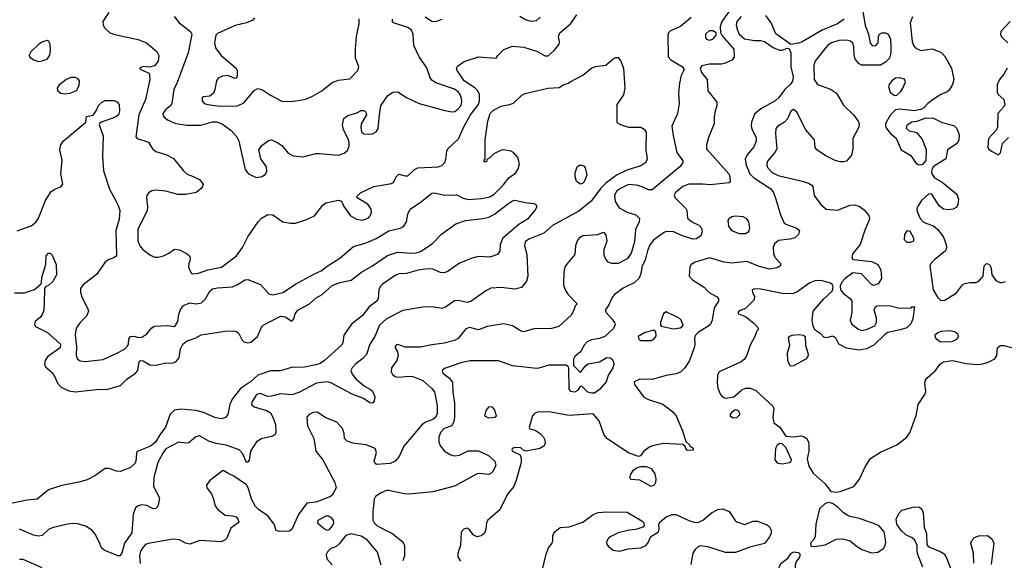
# Model space of a CAD drawing. Extents: x 1173079 to 1307053, y 522583 to 678478.
# Tile 114 of 256: x 1234806 to 1242617, y 532319 to 536609. Entities that reach past the tile are written whole.
import ezdxf

# ---------------------------------------------------------------- set-up
doc = ezdxf.new("R2010")
doc.units = 0

msp = doc.modelspace()

# ---------------------------------------------------------------- linework, layer by layer
at = {"layer": '0CON20XD'}
for points in [[(1241480.7, 536755), (1241513.8, 536563.8), (1241538.8, 536495), (1241552.1, 536422.1), (1241572.7, 536402.7), (1241597.5, 536405), (1241616.2, 536425), (1241618.8, 536475), (1241626.2, 536495), (1241645, 536505.6), (1241675, 536504.2), (1241696.2, 536495), (1241713.8, 536455), (1241717.5, 536395), (1241717.1, 536345), (1241705.7, 536305), (1241675, 536271.4), (1241635, 536249.4), (1241485, 536248.6), (1241465, 536259.4), (1241434.2, 536295.8), (1241425.5, 536325), (1241422.7, 536395), (1241415, 536422), (1241398.3, 536438.3), (1241365, 536447.3), (1241305, 536443.9), (1241245.3, 536424.7), (1241215, 536404.3), (1241184, 536365), (1241113, 536277), (1241107, 536243), (1241110, 536135), (1241135, 536094), (1241238.6, 536058.6), (1241285, 536025.7), (1241341.1, 535931.1), (1241421.5, 535855), (1241457.5, 535805), (1241465.5, 535785), (1241463.5, 535755), (1241414.5, 535665), (1241415.4, 535584.6), (1241405, 535533.3), (1241365, 535486.2), (1241345, 535480), (1241315, 535480.8), (1241275, 535491.9), (1241195, 535530.6), (1241131.2, 535575), (1241116.7, 535595), (1241111.2, 535655), (1241044, 535735), (1240971.2, 535875), (1240945.9, 535895.9), (1240925, 535883.3), (1240896.6, 535823.4), (1240873.3, 535795), (1240820, 535765), (1240806, 535745), (1240803.4, 535706.6), (1240812.3, 535585), (1240796.9, 535555), (1240736.7, 535485), (1240733.5, 535455), (1240740, 535435), (1240775, 535396.7), (1240822.7, 535372.7), (1241015, 535326.5), (1241065, 535310.6), (1241091.2, 535295), (1241098, 535285), (1241108, 535215), (1241162.3, 535142.3), (1241205, 535105.6), (1241295, 535096.5), (1241395, 535137.5), (1241425, 535139.2), (1241465, 535128), (1241505, 535100), (1241542.5, 535055), (1241548.1, 535025), (1241510.9, 534939.1), (1241474, 534825), (1241416.4, 534753.6), (1241410, 534735), (1241407.5, 534725), (1241417, 534707), (1241447.5, 534702.5)], [(1235514.4, 536665), (1235466, 536595), (1235467.3, 536567.3), (1235478, 536545), (1235522, 536505), (1235560.9, 536490.9), (1235645.9, 536474.1), (1235745, 536452.4), (1235811.2, 536425), (1235895, 536356), (1235909.5, 536325), (1235905, 536278.8), (1235875, 536242), (1235835, 536231.2), (1235782.3, 536237.7), (1235757.5, 536225), (1235767.5, 536215), (1235833.3, 536185), (1235838.5, 536135), (1235805.2, 535974.8), (1235750.3, 535855), (1235728.3, 535678.3), (1235737.5, 535667.5), (1235826.8, 535636.8), (1235860, 535585), (1235885, 535562), (1235965, 535538.6), (1236026.6, 535506.6), (1236105, 535409.4), (1236135, 535384.4), (1236176.2, 535366.2), (1236231.9, 535341.9), (1236261.1, 535305), (1236257.5, 535285), (1236245, 535268.6), (1236205, 535238.1), (1236125, 535221.5), (1236062, 535222), (1235965, 535247.5), (1235885, 535255.6), (1235855, 535250.6), (1235829.2, 535235), (1235815.7, 535215), (1235813.2, 535196.8), (1235820.5, 535125), (1235817.5, 535095), (1235744.6, 534945), (1235743.2, 534855), (1235759.1, 534815), (1235783.1, 534785), (1235845, 534740), (1235875, 534725.6), (1235905.5, 534724.5), (1235947.5, 534735), (1235990, 534755), (1236035, 534789.2), (1236073, 534783), (1236135, 534751.2), (1236153.3, 534735), (1236159.3, 534719.3), (1236156.7, 534695), (1236146.7, 534675), (1236146.4, 534646.4), (1236163.9, 534603.9), (1236175, 534592.5), (1236225, 534596.2), (1236297.5, 534625), (1236406.2, 534645), (1236525, 534735.7), (1236575, 534802), (1236615.7, 534885), (1236697.5, 535005), (1236724, 535035), (1236775, 535063.1), (1236815, 535060.6), (1236895, 535005.8), (1236954.4, 534994.4), (1236995, 534994.4), (1237075, 535019.5), (1237145, 535052.9), (1237211.8, 535138.2), (1237233.9, 535156.1), (1237335, 535177.5), (1237358.3, 535168.3), (1237376.4, 535126.4), (1237431.3, 535051.3), (1237477.5, 535025), (1237525, 535018.1), (1237570, 535035), (1237588.8, 535055), (1237596, 535085), (1237594, 535105), (1237568.8, 535145), (1237482.5, 535195), (1237480, 535205), (1237510, 535235), (1237615, 535284.2), (1237755, 535308), (1237770.5, 535319.5), (1237796.7, 535365), (1237815, 535382.5), (1237865, 535368.8), (1237885, 535371.2), (1237939.4, 535420.6), (1237965, 535434.3), (1238125, 535442.2), (1238155, 535451.9), (1238179.4, 535475), (1238188, 535502), (1238194.4, 535565), (1238203.3, 535585), (1238287, 535663), (1238332.5, 535765), (1238383.8, 535855), (1238446.1, 535935), (1238454.6, 535964.6), (1238454.5, 536015), (1238441.5, 536045), (1238418.2, 536068.2), (1238331.1, 536125), (1238275.9, 536205.9), (1238272.1, 536225), (1238279.6, 536240.4), (1238331.5, 536278.5), (1238445, 536313.3), (1238587, 536303), (1238600, 536325), (1238646.4, 536373.6), (1238715, 536398), (1238805, 536390), (1238905, 536358.6), (1238975, 536321.9), (1238998, 536322), (1239045.6, 536365), (1239085.7, 536415), (1239088.6, 536435), (1239081.9, 536475), (1239091.9, 536505), (1239177.1, 536575), (1239225, 536646.7)], [(1240463.8, 536716.2), (1240376.8, 536595), (1240364.4, 536555), (1240366.8, 536506.8), (1240379.8, 536479.8), (1240472.9, 536375), (1240475, 536312.5), (1240455, 536288.8), (1240398.8, 536261.2), (1240375, 536256.2), (1240275, 536257.1), (1240218.3, 536241.7), (1240204.4, 536225), (1240215, 536188.8), (1240258.8, 536135), (1240266.7, 536045), (1240336.2, 535955), (1240336.2, 535925), (1240323.3, 535885), (1240316.7, 535835), (1240316.2, 535785), (1240270.8, 535675), (1240254.4, 535615), (1240255.6, 535585), (1240410.2, 535410.2)], [(1241348, 536612), (1241294.2, 536575), (1241172.9, 536527.1), (1241015, 536433.5), (1240985, 536421.9), (1240925, 536412.5), (1240805, 536496.7), (1240768.6, 536585), (1240725, 536642.9)], [(1236030.8, 536635), (1236070.6, 536585), (1236160, 536515), (1236172.5, 536495), (1236143.1, 536346.9), (1236055, 536111.2), (1236028.6, 536055), (1236012.5, 535945), (1236002, 535925), (1235962, 535895), (1235941.4, 535865), (1235944.4, 535845), (1235955, 535832), (1235985, 535812.9), (1236045, 535784.3), (1236132.4, 535772.4), (1236243.2, 535773.2), (1236335, 535799.5), (1236367.3, 535797.3), (1236412.5, 535782.5), (1236485, 535728.8), (1236528.7, 535678.7), (1236544.2, 535645), (1236595, 535420), (1236621.2, 535385), (1236682.3, 535357.7), (1236728.8, 535365), (1236755, 535382), (1236767, 535403), (1236765, 535442.5), (1236720, 535505), (1236704, 535575), (1236728.3, 535611.7), (1236779.1, 535650.9), (1236805, 535655.7), (1236855, 535632.5), (1236885, 535610), (1236935, 535551.1), (1236975, 535529.6), (1237055, 535521.8), (1237155, 535546.8), (1237182.3, 535547.7), (1237335, 535534.4), (1237380.3, 535549.7), (1237407.9, 535572.1), (1237420, 535605), (1237420, 535635), (1237413, 535663), (1237374, 535734), (1237367.9, 535775), (1237377.1, 535825), (1237410.2, 535849.8), (1237481.2, 535868.8), (1237515, 535889.2), (1237538.3, 535888.3), (1237551.2, 535875), (1237556.2, 535855), (1237515, 535782.5), (1237512.4, 535752.4), (1237518.8, 535718.8), (1237535, 535703.8), (1237575, 535700), (1237605, 535704), (1237635, 535718.8), (1237650.8, 535745), (1237660, 535855), (1237672.5, 535925), (1237725, 536004), (1237767, 536033), (1237805, 536037.9), (1237875, 535990.9), (1237974.6, 535944.6), (1238168.9, 535891.1), (1238235, 535876.7), (1238258.2, 535881.8), (1238285, 535901.1), (1238305, 535926.5), (1238314.2, 535955), (1238311.8, 535985), (1238300.4, 536015), (1238285, 536035.4), (1238255, 536057.7), (1238106.7, 536106.7), (1238075, 536128.1), (1238059.1, 536155), (1238035.8, 536225.8), (1237976.4, 536315), (1237933.8, 536405), (1237928.5, 536495), (1237915.6, 536525), (1237885, 536546.7), (1237772.5, 536585), (1237763.3, 536595), (1237763.6, 536613.6)], [(1236670, 536625), (1236655.8, 536604.2), (1236605, 536584.3), (1236515, 536563.8), (1236375, 536500), (1236362.9, 536485), (1236351.4, 536425), (1236359.4, 536385), (1236403.9, 536323.9), (1236524.2, 536225), (1236531.4, 536205), (1236532, 536165), (1236525, 536146.7), (1236515, 536142), (1236455, 536166.9), (1236415, 536162.1), (1236381.1, 536145), (1236366.5, 536125), (1236355.5, 536054.5), (1236343.4, 536026.6), (1236315, 536002), (1236265, 535997.5), (1236255, 535990), (1236254, 535965), (1236270, 535945), (1236297.5, 535935), (1236395, 535921.6), (1236535.3, 535924.7), (1236585, 535948.1), (1236665, 536048), (1236695, 536064), (1236732.4, 536052.4), (1236795, 536010), (1236885, 535962), (1236955, 535960.4), (1237015, 535966.9), (1237075, 535979.6), (1237129.1, 536000.9), (1237204.3, 536045), (1237285, 536111.8), (1237335, 536128.2), (1237425, 536138.6), (1237487.5, 536205), (1237495.5, 536235), (1237470.5, 536305), (1237469.5, 536375), (1237476.9, 536476.9), (1237500.6, 536575), (1237500, 536615)], [(1240132.3, 536627.7), (1240049.2, 536555), (1239970.5, 536519.5), (1239954.3, 536505), (1239947.1, 536485), (1239952, 536315), (1239971.3, 536291.3), (1240065.7, 536235), (1240076.4, 536215), (1240053.8, 536165), (1240041.5, 536105), (1240032.5, 536025), (1240037.8, 535945), (1240024.4, 535865), (1239979.1, 535765), (1239989.3, 535689.3), (1240020, 535555), (1240068.3, 535488.3), (1240066.2, 535475), (1240046, 535445), (1239825, 535257.8), (1239795, 535257.8), (1239745, 535282.1), (1239700, 535295), (1239635, 535300.7), (1239561.1, 535265), (1239540.4, 535245), (1239524.2, 535215.8), (1239529.1, 535165), (1239561.4, 535115), (1239625, 535082.1), (1239695, 535061.1), (1239722.4, 535032.4), (1239720.6, 535005), (1239692.5, 534945), (1239684.5, 534845), (1239657.5, 534755), (1239625, 534710.8), (1239555, 534674.4), (1239504.4, 534674.4), (1239475.6, 534685.6), (1239455, 534708.8), (1239442.9, 534737.1), (1239444.1, 534784.1), (1239465.7, 534855), (1239458.8, 534898.8), (1239445, 534917.5), (1239435, 534920), (1239388.9, 534901.1), (1239275, 534894.4), (1239245, 534875.7), (1239227.5, 534855), (1239214.4, 534815), (1239210.6, 534745), (1239143.1, 534666.9), (1239131.4, 534645), (1239122.5, 534605), (1239119.2, 534505), (1239132.9, 534465), (1239155, 534430), (1239230, 534355), (1239213, 534337), (1239203.3, 534305), (1239180, 534265), (1239084, 534175), (1239025, 534157.3), (1238885.5, 534155.5), (1238805, 534131.9), (1238785, 534137.1), (1238715, 534180), (1238645, 534194.6), (1238514.5, 534175.5), (1238445, 534148.8), (1238375, 534166), (1238344.4, 534155.6), (1238285, 534078.1), (1238255, 534064.4), (1238173, 534043), (1238075, 534030), (1237985, 534010), (1237865, 534011.1), (1237805, 534031.4), (1237795, 534029.2), (1237785, 534016.7), (1237784.2, 534005), (1237803, 533973), (1237807.8, 533945), (1237797.8, 533905), (1237756.5, 533845), (1237754.4, 533815), (1237764.6, 533794.6), (1237785, 533778.1), (1237808.1, 533771.9), (1237895, 533780), (1237925, 533776.7), (1238004, 533745), (1238075, 533682.2), (1238096.2, 533655), (1238118.2, 533548.2), (1238117.5, 533485), (1238106.5, 533455), (1238085, 533435.8), (1238026.2, 533413.8), (1237997.3, 533392.7), (1237853.5, 533225), (1237816.9, 533143.1), (1237785, 533105.8), (1237745, 533087.8), (1237637.9, 533077.9), (1237625, 533086.2), (1237618.6, 533105), (1237637.1, 533175), (1237626.2, 533206.2), (1237555, 533236.2), (1237448.7, 533248.7), (1237403.2, 533263.2), (1237383.8, 533285), (1237380, 533325), (1237368, 533365), (1237321.2, 533415), (1237235, 533450.6), (1237165, 533494.4), (1237135, 533492.2), (1237103.5, 533476.5), (1237084, 533455), (1237089.5, 533385), (1237139.6, 533285), (1237154.5, 533185), (1237210, 533115), (1237307.1, 532935), (1237316, 532895), (1237296.9, 532853.1), (1237286, 532835), (1237271.2, 532825), (1237185, 532790), (1237155, 532780.5), (1237085, 532773.3), (1237018.7, 532681.3), (1236965, 532563.3), (1236945, 532548.8), (1236865, 532546.7), (1236840, 532555), (1236823.8, 532605), (1236775, 532672.5), (1236701.5, 532721.5), (1236676.4, 532746.4), (1236647.6, 532797.6), (1236618.7, 532895), (1236605, 532917.8), (1236505, 532987.5), (1236464.1, 533004.1), (1236425, 533030), (1236415, 533030), (1236311.3, 532948.7), (1236288, 532915), (1236290, 532895), (1236328, 532845), (1236344.2, 532805), (1236354.2, 532755), (1236376, 532725), (1236435, 532677.5), (1236495, 532672.5), (1236523, 532663), (1236538, 532645), (1236543.8, 532625), (1236540, 532615)], [(1238021.9, 536631.9), (1238075, 536598.6), (1238104.2, 536595.8), (1238128.3, 536601.7), (1238157.6, 536612.4)], [(1238775, 536637.1), (1238825, 536606.9), (1238865, 536596.7), (1238905, 536602.9), (1238935, 536628.6)], [(1240529.6, 536635), (1240495.9, 536595), (1240490.8, 536565), (1240501.4, 536525), (1240515.3, 536495), (1240555, 536457.4), (1240635, 536444.1), (1240683, 536443), (1240715.5, 536435.5), (1240785, 536388), (1240835, 536366.2), (1240855, 536366.7), (1240895, 536382.5), (1240911.7, 536381.7), (1240924.2, 536344.2), (1240923.3, 536235), (1240942.7, 536155), (1240938.3, 536121.7), (1240925, 536100), (1240875.2, 536054.7), (1240827.4, 535992.6), (1240798.6, 535965), (1240685, 535902.9), (1240635, 535860), (1240612.5, 535795), (1240609.3, 535765), (1240616.8, 535735), (1240648.8, 535675), (1240649.5, 535645), (1240630.2, 535599.8), (1240579.7, 535540.3), (1240562.1, 535505), (1240568.7, 535455), (1240599.3, 535385), (1240627.9, 535357.9), (1240765.8, 535265.8), (1240787.5, 535237.5), (1240805.3, 535185)], [(1241888, 536632), (1241869.5, 536585), (1241887.6, 536435), (1241897.6, 536405), (1241915, 536382.1), (1241955, 536365.9), (1242045, 536376.9), (1242115, 536350.5), (1242142.6, 536322.6), (1242197.5, 536225), (1242218, 536135), (1242206, 536095), (1242179.4, 536050.6), (1242163.7, 536036.3), (1242114.6, 536015.4), (1242052, 535975), (1242012, 535945), (1241979.4, 535910.6), (1241954.3, 535895.7), (1241905, 535886.9), (1241785, 535900), (1241755, 535894.3), (1241715.8, 535855), (1241675.8, 535785), (1241674.3, 535765), (1241682.5, 535745), (1241715, 535706), (1241758.8, 535668.8), (1241798.6, 535575), (1241875, 535530.6), (1241912.2, 535475), (1241935, 535461.1), (1241955, 535457.8), (1241975, 535462.5), (1241998.1, 535491.9), (1242000.8, 535575), (1241965, 535663.8), (1241925, 535711.2), (1241864.1, 535724.1), (1241842.5, 535745), (1241847.5, 535775), (1241885, 535798.8), (1241925, 535804), (1241995, 535831.4), (1242055, 535828.6), (1242125, 535794.2), (1242218.3, 535768.3), (1242241.2, 535745), (1242260, 535695), (1242256, 535655), (1242242.5, 535627.5), (1242166.7, 535575), (1242152.5, 535505), (1242055.8, 535444.2), (1242044.2, 535425.8), (1242040.8, 535405), (1242042.9, 535385), (1242063, 535353), (1242125, 535320), (1242240.6, 535225), (1242253.1, 535185), (1242249.7, 535140.3), (1242235, 535118), (1242212.5, 535105), (1242175, 535100.6), (1242135, 535106.7), (1242101.1, 535131.1), (1242045, 535220), (1242035, 535228), (1242015, 535224.2), (1241960.6, 535175), (1241928.6, 535125), (1241924.2, 535105), (1241925.7, 535085.7), (1241951.2, 535031.2), (1241973.3, 535005), (1241996.1, 534993.9), (1242055, 534972.2), (1242090, 534945), (1242134.5, 534884.5), (1242155.8, 534825), (1242157.7, 534802.3), (1242150, 534775), (1242065, 534705.6), (1242035.6, 534675), (1242025.5, 534655), (1242054, 534465), (1242087.1, 534407.1), (1242115, 534381.5), (1242145.9, 534384.1), (1242239.4, 534440.6), (1242286.1, 534503.9), (1242303.3, 534516.7), (1242344.5, 534524.5), (1242395, 534523.9), (1242415, 534534.6), (1242449.6, 534575), (1242458.5, 534655), (1242475, 534674.4), (1242495, 534670), (1242505, 534659.2), (1242513.5, 534635), (1242517.9, 534585), (1242549.9, 534539.9), (1242591.5, 534521.5), (1242628, 534532)], [(1242664, 536595), (1242588.8, 536515), (1242586.2, 536495), (1242595, 536473.3), (1242646.7, 536425)], [(1240275, 536446.2), (1240305, 536454), (1240331.2, 536485), (1240331.2, 536505), (1240305, 536522), (1240275, 536520), (1240246.2, 536495), (1240246.1, 536466.1), (1240253.9, 536453.9), (1240275, 536446.2)], [(1234955, 536278.1), (1234985, 536282.9), (1235025, 536296), (1235045, 536326.7), (1235050.7, 536365), (1235048.2, 536415), (1235037.3, 536437.3), (1235025, 536444.4), (1234986.4, 536433.6), (1234955, 536412.5), (1234895.7, 536354.3), (1234881.7, 536328.3), (1234885, 536313.3), (1234915, 536291.4), (1234955, 536278.1)], [(1234785, 534933.3), (1234896.4, 534973.7), (1234935, 535001.9), (1234956.6, 535033.4), (1235010.6, 535175), (1235056.2, 535245), (1235085, 535264), (1235135, 535284.3), (1235149.2, 535305), (1235131.8, 535385), (1235143.1, 535495), (1235125.4, 535575), (1235133.8, 535615), (1235150, 535645), (1235330, 535795), (1235335, 535840), (1235388.3, 535851.7), (1235413.3, 535885), (1235431.2, 535928.8), (1235458.8, 535955), (1235485, 535966.7), (1235555, 535966.9), (1235577.4, 535957.4), (1235594.2, 535935), (1235596.9, 535885), (1235589.2, 535855), (1235575, 535840.8), (1235545, 535827.1), (1235453, 535797), (1235441.7, 535788.3), (1235437.5, 535775), (1235467.9, 535687.9), (1235463.8, 535525), (1235469.7, 535409.7), (1235518.6, 535265), (1235566.5, 535176.5), (1235588.6, 535135), (1235599.4, 535095), (1235596.5, 535025), (1235568.8, 534935), (1235574.1, 534735.9), (1235558.3, 534721.7), (1235515, 534706.9), (1235485, 534685.6), (1235415, 534585.6), (1235310, 534505), (1235288, 534475), (1235287.5, 534445), (1235300.7, 534400.7), (1235347.5, 534315), (1235352.5, 534295), (1235335, 534256.2), (1235284.6, 534205.4), (1235260.2, 534169.8), (1235248.8, 534135), (1235247.5, 534105), (1235256.7, 534015), (1235252.9, 533942.9), (1235264.3, 533915), (1235285, 533901.1), (1235325, 533895.4), (1235468.7, 533911.3), (1235577.9, 533962.1), (1235637.8, 533995), (1235658.9, 534015), (1235668.1, 534035), (1235672, 534075), (1235686.4, 534093.6), (1235715, 534096.2), (1235746.1, 534086.1), (1235775, 534090.8), (1235815, 534116), (1235855, 534163.8), (1235875, 534176), (1235975, 534182.5), (1236036.2, 534175), (1236061.4, 534215), (1236068.3, 534271.7), (1236081.3, 534308.7), (1236105, 534342), (1236155, 534363.1), (1236205, 534354.4), (1236247.8, 534362.2), (1236281.1, 534395), (1236314.5, 534455), (1236335, 534472.2), (1236375, 534481.8), (1236495, 534490), (1236535, 534506.7), (1236595, 534544.4), (1236615, 534546.7), (1236717, 534507), (1236783.8, 534433.8), (1236815, 534425.6), (1236895, 534444.5), (1236995, 534511.1), (1237133.1, 534586.9), (1237202.5, 534617.5), (1237245, 534652.1), (1237344.7, 534715.3), (1237455, 534809.2), (1237555, 534839.5), (1237635, 534872.2), (1237735, 534932.2), (1237824.5, 534955.5), (1237851.7, 534968.3), (1237875.5, 535004.5), (1237885.8, 535065), (1237904.4, 535105.6), (1237995, 535165.8), (1238075, 535233.3), (1238095.4, 535235.4), (1238175, 535216), (1238275, 535218.6), (1238325, 535193.1), (1238365, 535182.2), (1238470.6, 535189.4), (1238535, 535202.9), (1238569.4, 535225), (1238642.9, 535295), (1238685.6, 535354.4), (1238742.9, 535395), (1238760.6, 535425), (1238771.9, 535465), (1238758.5, 535515), (1238725, 535555.6), (1238705, 535565.6), (1238645, 535576.2), (1238625, 535573.8), (1238567.5, 535545), (1238535, 535512.5), (1238511.7, 535498.3), (1238508.3, 535481.7), (1238491.7, 535481.7), (1238490, 535495), (1238500, 535505), (1238500, 535655), (1238519.6, 535805), (1238537.5, 535865), (1238565, 535891.8), (1238625, 535922.5), (1238692.5, 535935), (1238723.2, 535946.8), (1238790.7, 536009.3), (1238816.8, 536023.2), (1238995, 536065.4), (1239085, 536071.2), (1239124.1, 536095.9), (1239160, 536105), (1239172.5, 536115), (1239275, 536168.5), (1239345, 536226.2), (1239375, 536237.1), (1239455, 536249.2), (1239515, 536297.5), (1239535, 536308), (1239555, 536308), (1239575, 536280), (1239597.1, 536225), (1239607.7, 536065), (1239596.7, 536013.3), (1239543.3, 535935), (1239543.8, 535793.8), (1239577.5, 535775), (1239635, 535757.1), (1239735, 535756.2), (1239759.5, 535739.5), (1239775.8, 535715.8), (1239772.4, 535577.6), (1239784.4, 535505), (1239772.5, 535475), (1239735, 535449.5), (1239623.8, 535416.2), (1239545, 535378.4), (1239457.9, 535315), (1239417.8, 535272.2), (1239340.9, 535169.1), (1239240.7, 535089.3), (1239034.3, 534975.7), (1238965.5, 534914.5), (1238845, 534866.5), (1238815.8, 534845), (1238810.6, 534815), (1238828.5, 534745), (1238836.9, 534575), (1238826.5, 534535), (1238786.9, 534483.1), (1238735, 534469.5), (1238625, 534483.8), (1238545, 534478.8), (1238505, 534458.5), (1238385, 534372.5), (1238355, 534363.5), (1238285, 534381.1), (1238255, 534378.9), (1238183.6, 534326.4), (1238155, 534318.1), (1238075, 534329.5), (1238005, 534326.7), (1237845, 534300.6), (1237715, 534234.4), (1237661.4, 534185), (1237624.5, 534095), (1237584.5, 534035), (1237556.8, 533953.2), (1237529.5, 533920.5), (1237472.1, 533877.9), (1237443.9, 533846.1), (1237434.4, 533825), (1237442.9, 533795), (1237475, 533757.5), (1237540.5, 533700.5), (1237588.8, 533675), (1237605, 533660), (1237624.3, 533615), (1237618.8, 533581.2), (1237605, 533566.7), (1237585, 533568.8), (1237533, 533603), (1237445, 533638), (1237275, 533726.9), (1237245, 533734.4), (1237161.2, 533725), (1237020.6, 533649.4), (1236965, 533631.2), (1236875, 533640.4), (1236805, 533621.1), (1236775, 533619.4), (1236715, 533641.9), (1236685, 533634), (1236647.5, 533575), (1236646.2, 533555), (1236667, 533537), (1236765, 533508.5), (1236795, 533490), (1236814.8, 533454.8), (1236834.7, 533395.3), (1236837.4, 533332.6), (1236832, 533318), (1236815.4, 533304.6), (1236725, 533283.8), (1236685, 533260), (1236636.5, 533185), (1236625.5, 533114.5), (1236615, 533098), (1236605, 533098), (1236600, 533105), (1236577.5, 533165), (1236546.2, 533196.2), (1236445, 533232.9), (1236365, 533245.6), (1236310.9, 533260.9), (1236232.7, 533307.3), (1236202.7, 533297.3), (1236147.7, 533252.3), (1236125, 533249.2), (1236065, 533257.1), (1235966.2, 533203.8), (1235940.4, 533169.6), (1235902.9, 533095), (1235870, 532975), (1235868.1, 532905), (1235915.7, 532815), (1235904.2, 532755.8), (1235895, 532736.7), (1235885, 532728.8), (1235865, 532728), (1235814.5, 532754.5), (1235775, 532758.9), (1235745, 532750.6), (1235724.3, 532735), (1235705.6, 532685), (1235695, 532536.7), (1235638, 532455), (1235615.6, 532375), (1235600, 532355), (1235585, 532354.3), (1235475, 532398.6), (1235455, 532418), (1235435.5, 532465), (1235406, 532526), (1235381.4, 532555), (1235330, 532590), (1235265, 532607.1), (1235235, 532610.4), (1235185.3, 532604.7), (1235064, 532576), (1235035, 532562.2), (1234985, 532516.7), (1234955, 532510.4), (1234915, 532518.8), (1234803.8, 532565)], [(1242640, 536225), (1242613.1, 536176.9), (1242580, 536135), (1242561.9, 536095), (1242560, 536035), (1242570, 536015), (1242612.9, 535975), (1242622.5, 535935), (1242615, 535918.8), (1242567.1, 535865), (1242563.3, 535755), (1242556.1, 535733.9), (1242491.2, 535665), (1242486.4, 535596.4), (1242491.2, 535585), (1242515, 535566.2), (1242565, 535540), (1242575, 535540)], [(1235165, 536017.5), (1235133.1, 536023.1), (1235110.2, 536040.2), (1235105.6, 536065), (1235125, 536097.5), (1235172.9, 536135), (1235215, 536152.5), (1235245, 536152.3), (1235265, 536143.1), (1235278.6, 536125), (1235275.5, 536084.5), (1235254, 536045), (1235205, 536023.5), (1235165, 536017.5)], [(1241745, 536008.8), (1241765, 536010), (1241794.5, 536035.5), (1241812.5, 536065), (1241833.8, 536115), (1241825, 536136), (1241785, 536147.5), (1241755, 536146.2), (1241724.2, 536125), (1241704, 536095), (1241700, 536075), (1241711.2, 536035), (1241745, 536008.8)], [(1242575, 535540), (1242587, 535553), (1242603.9, 535626.1), (1242650, 535675)], [(1240410.2, 535410.2), (1240432, 535385), (1240440, 535365), (1240442.5, 535325), (1240435.9, 535314.1), (1240285, 535297.8), (1240224.6, 535304.6), (1240115, 535302.7), (1240067.5, 535285), (1240007.5, 535235), (1239998.6, 535215), (1240007.5, 535195), (1240091.2, 535111.2), (1240098.8, 535095), (1240103.8, 535033.8), (1240143.4, 535003.4), (1240195, 534977.5), (1240215.7, 534955), (1240221.4, 534925), (1240209.2, 534895), (1240175, 534869.2), (1240147.3, 534867.3), (1240055.6, 534895.6), (1239995, 534925.8), (1239935, 534927.5), (1239915, 534918.6), (1239835, 534860), (1239805, 534823.1), (1239786.2, 534775), (1239768.9, 534701.1), (1239743.6, 534655), (1239734.6, 534595.4), (1239720.9, 534559.1), (1239680.1, 534519.9), (1239625.8, 534494.2), (1239595, 534479.6), (1239523.6, 534426.4), (1239506.5, 534403.5), (1239478.3, 534341.7), (1239452, 534305), (1239458, 534285), (1239505, 534236), (1239526, 534205), (1239529.2, 534185), (1239514.2, 534155), (1239448.8, 534095), (1239405, 534078.2), (1239342.1, 534067.9), (1239308.6, 534051.4), (1239284.3, 534025), (1239255.5, 533974.5), (1239210, 533935), (1239200, 533915), (1239200, 533865), (1239255, 533810), (1239291.5, 533858.5), (1239313, 533877), (1239406.4, 533893.6), (1239465, 533927.5), (1239490, 533925), (1239505, 533916.7), (1239517.5, 533895), (1239520, 533875), (1239511.2, 533845), (1239473.8, 533786.2), (1239458.2, 533735), (1239405, 533674.5), (1239365, 533645.4), (1239343.9, 533643.9), (1239313.8, 533653.8), (1239265, 533700), (1239251.7, 533698.3), (1239232.5, 533665), (1239207, 533653), (1239179.5, 533659.5), (1239165, 533680), (1239163, 533843), (1239160, 533855), (1239137.7, 533867.7), (1239005, 533866.4), (1238925, 533842.5), (1238905, 533841.8), (1238715, 533861.9), (1238605, 533901.5), (1238378.8, 533901.2), (1238305, 533884.7), (1238175, 533840.9), (1238158.9, 533825), (1238162.5, 533805), (1238215.3, 533765.3), (1238238.7, 533728.7), (1238242.5, 533655), (1238256.1, 533566.1), (1238255.4, 533455), (1238249.8, 533420.2), (1238235, 533386.7), (1238173.8, 533365), (1238145, 533334), (1238131.1, 533295), (1238132.2, 533255), (1238144.6, 533224.6), (1238175.7, 533185), (1238226.1, 533156.1), (1238255, 533147.8), (1238295, 533153.2), (1238365, 533188.5), (1238446.2, 533186.2), (1238525, 533150.9), (1238575.4, 533105), (1238582.5, 533075), (1238562.5, 533025), (1238545, 533007.5), (1238525, 532998.6), (1238455, 533007.8), (1238435, 533004.4), (1238255, 532908.2), (1238083.4, 532863.4), (1237895, 532843.8), (1237855, 532846.5), (1237735, 532873.6), (1237715, 532872.1), (1237672.9, 532855), (1237630, 532825), (1237619.1, 532805), (1237608, 532705), (1237607.8, 532637.8), (1237617.5, 532615), (1237638.5, 532595), (1237707, 532557), (1237759.2, 532535), (1237846.2, 532465), (1237860, 532435), (1237860, 532355), (1237845.7, 532314.3)], [(1239255, 535304.2), (1239224.1, 535324.1), (1239214.2, 535365), (1239214.2, 535395), (1239228.3, 535441.7), (1239245, 535453.8), (1239265, 535455.8), (1239285, 535446), (1239293.4, 535433.4), (1239306.4, 535375), (1239285, 535322), (1239275, 535310.8), (1239255, 535304.2)], [(1234765, 534441.1), (1234845, 534442.5), (1234922.7, 534467.3), (1234977, 534513), (1234985.7, 534575), (1235013.1, 534665), (1235017.1, 534735), (1235033.8, 534755), (1235047, 534757), (1235065, 534740), (1235096, 534665), (1235099.2, 534585), (1235069.5, 534530.5), (1235035, 534498.8), (1235010.7, 534489.3), (1235003, 534477), (1235000.9, 534359.1), (1234997.5, 534305), (1234988, 534275), (1234971.2, 534248.8), (1234930, 534215), (1234923.6, 534193.6), (1234932.5, 534175), (1234947.5, 534165), (1235026.8, 534126.8), (1235128.8, 534035), (1235127.1, 534005), (1235030, 533935), (1235008, 533905), (1235002, 533875), (1235011.2, 533855), (1235065.2, 533805.3), (1235088.2, 533768.2), (1235105, 533724.5), (1235135, 533692.5), (1235195, 533663.3), (1235245, 533654.7), (1235415, 533674.6), (1235505, 533676.5), (1235606, 533705), (1235656.9, 533755), (1235725.7, 533805), (1235743.1, 533825), (1235755, 533892.5), (1235765, 533903.8), (1235785, 533902), (1235839.8, 533869.8), (1235888.6, 533868.6), (1235955, 533884), (1236025, 533885.5), (1236045, 533892.5), (1236070.9, 533925), (1236081.7, 533998.3), (1236100.8, 534035), (1236135, 534060.4), (1236199.5, 534080.5), (1236245, 534109.2), (1236436.6, 534136.6), (1236505, 534139.5), (1236525, 534134.4), (1236545, 534118.1), (1236571.9, 534065), (1236585, 534051.4), (1236615, 534043.3), (1236640, 534050), (1236693.8, 534095), (1236726.4, 534173.6), (1236737.5, 534185), (1236875, 534256.2), (1236911.2, 534251.2), (1236965, 534216.2), (1236982, 534235), (1236990.6, 534275), (1237011.9, 534305), (1237105.7, 534354.3), (1237158.6, 534401.4), (1237205, 534428), (1237285, 534499.5), (1237345, 534523.8), (1237436.9, 534543.1), (1237517.5, 534605), (1237605.3, 534654.7), (1237725, 534737.5), (1237805, 534763.3), (1237914.6, 534755.4), (1237950.9, 534759.1), (1237985, 534770.5), (1238079.6, 534830.4), (1238153.6, 534906.4), (1238265, 534987.9), (1238344, 535016), (1238479.4, 535030.6), (1238526.9, 535043.1), (1238573.1, 535066.9), (1238676.9, 535145), (1238715, 535171.8), (1238735, 535175.6), (1238817, 535157), (1238885, 535150), (1238901.7, 535141.7), (1238908, 535125), (1238895, 535100), (1238834.2, 535025), (1238765, 534983.5), (1238639.4, 534875), (1238616.9, 534825), (1238615.7, 534774.3), (1238596.2, 534745), (1238535, 534725.5), (1238445, 534729.5), (1238395, 534717.5), (1238295, 534677.1), (1238205, 534614.5), (1238175, 534600.9), (1238145, 534603.1), (1238085, 534629.3), (1238047.4, 534632.6), (1237967.6, 534622.4), (1237875, 534595.6), (1237815, 534591.1), (1237785, 534579.5), (1237685, 534511.1)], [(1240805.3, 535185), (1240840.7, 535060.7), (1240869.5, 534999.5), (1240885, 534986.2), (1240971.2, 534955), (1240993.8, 534935), (1240983.8, 534905), (1240955, 534878.8), (1240915, 534866.2), (1240825, 534856.7), (1240795, 534830), (1240782.5, 534805), (1240786.1, 534753.9), (1240797.1, 534725), (1240840.8, 534675), (1240842, 534655), (1240815, 534638.9), (1240755, 534630), (1240675, 534649.6), (1240575, 534690.7), (1240455, 534677.7), (1240395, 534684.7), (1240278.1, 534718.1), (1240165.3, 534684.7), (1240133.4, 534666.6), (1240121.3, 534648.7), (1240118.1, 534575), (1240145, 534543.3), (1240235.4, 534485.4), (1240259.7, 534459.7), (1240285, 534438), (1240339.4, 534409.4), (1240351.2, 534395), (1240350, 534375), (1240316.5, 534323.5), (1240300, 534225), (1240286.3, 534193.7), (1240266.2, 534175), (1240191.2, 534128.8), (1240167.5, 534105), (1240160, 534085), (1240163.3, 534035), (1240156, 534005), (1240119.4, 533905), (1240085, 533848), (1240048, 533812), (1240015, 533798.1), (1239935, 533784.4), (1239825, 533752.9), (1239725, 533757.5), (1239681.4, 533735), (1239684.3, 533715), (1239755, 533616.9), (1239795, 533593.6), (1239909.1, 533559.1), (1239987.9, 533497.9), (1240015, 533464), (1240065, 533346.7), (1240091.7, 533261.7), (1240120, 533235), (1240121.7, 533221.7), (1240135, 533220), (1240148.3, 533208.3), (1240148.3, 533191.7), (1240105, 533190), (1240090, 533205), (1240088.3, 533218.3), (1240067.5, 533237.5), (1239914.7, 533245.3), (1239827, 533227), (1239797.1, 533215), (1239758.1, 533185), (1239731.2, 533148.8), (1239715, 533143.8), (1239635, 533172.9), (1239465.4, 533285.4), (1239439.6, 533319.6), (1239402.7, 533425), (1239355, 533480), (1239165, 533467.9), (1239005, 533497.5), (1238914.5, 533495.5), (1238891.2, 533485), (1238873.6, 533466.4), (1238847.5, 533375), (1238853, 533363), (1238895, 533352), (1238935, 533326), (1238962, 533295), (1238972, 533275), (1238975.9, 533244.1), (1238963.3, 533225), (1238932.9, 533207.1), (1238825, 533183.8), (1238805, 533190), (1238781.7, 533211.7), (1238735, 533213.8), (1238713.3, 533205), (1238710, 533195), (1238716.7, 533185), (1238776.2, 533156.2), (1238785.8, 533125.8), (1238785.5, 533095), (1238745.3, 532955), (1238725.4, 532905), (1238676.8, 532843.2), (1238615, 532720), (1238518.6, 532635), (1238509.4, 532615), (1238504.4, 532565), (1238494.4, 532535), (1238467.7, 532512.3), (1238435, 532504.5), (1238405, 532521.9), (1238375, 532564.4), (1238355, 532572.5), (1238330.8, 532565), (1238309.1, 532540.9), (1238302.5, 532435), (1238282.9, 532375), (1238282, 532345), (1238302.1, 532312.1)], [(1240565, 534911.8), (1240590.9, 534929.1), (1240599.4, 534955), (1240591.5, 535005), (1240575, 535028.9), (1240545, 535044.5), (1240485, 535050.4), (1240455, 535044.5), (1240431.4, 535028.6), (1240424.4, 535014.4), (1240429.7, 534969.7), (1240452, 534935), (1240515, 534911.8), (1240565, 534911.8)], [(1241875, 534843.8), (1241900, 534855), (1241900, 534875), (1241869.3, 534929.3), (1241845, 534932.5), (1241826.1, 534903.9), (1241823.8, 534865), (1241844.2, 534844.2), (1241875, 534843.8)], [(1241447.5, 534702.5), (1241565, 534688.8), (1241614.2, 534665), (1241637.5, 534625), (1241643.3, 534555), (1241615.9, 534514.1), (1241580.7, 534500.7), (1241565, 534507.5), (1241485, 534592), (1241415, 534600), (1241354.4, 534555.6), (1241327.5, 534525), (1241314, 534495), (1241317.5, 534465), (1241338.7, 534438.7), (1241395, 534395.7), (1241407.5, 534375), (1241408.5, 534285), (1241395.6, 534225), (1241404.3, 534195), (1241455, 534155.4), (1241485, 534143.6), (1241525, 534151.1), (1241590.7, 534179.3), (1241603.3, 534205), (1241603.6, 534243.6), (1241584, 534305), (1241591.7, 534328.3), (1241605, 534337.5), (1241705, 534340), (1241785, 534320), (1241877.5, 534322.5), (1241885, 534330), (1241905, 534330), (1241890.6, 534235), (1241875.5, 534195), (1241845, 534162.9), (1241792.1, 534147.9), (1241693, 534127), (1241668.8, 534111.2), (1241581.2, 534025), (1241525, 533997.1), (1241465, 533986.6), (1241365, 534002.9), (1241303.4, 534033.4), (1241280.5, 534080.5), (1241265, 534093.3), (1241255, 534096.2), (1241205, 534083.8), (1241185, 534090), (1241165, 534113.8), (1241116.1, 534146.1), (1241100, 534175), (1241093.1, 534225), (1241100, 534295), (1241185.8, 534395), (1241250.8, 534455), (1241260, 534485), (1241253.8, 534505), (1241238.7, 534518.7), (1241165, 534538.5), (1241115, 534537.3), (1241075, 534520), (1240972.6, 534447.4), (1240935, 534434.6), (1240857.2, 534437.2), (1240685, 534469.2), (1240636.4, 534473.6), (1240617.5, 534465), (1240620, 534445), (1240636.2, 534415), (1240634, 534385), (1240565, 534317.5), (1240515, 534298), (1240503.3, 534285), (1240507.5, 534275), (1240565, 534254), (1240629.7, 534199.7), (1240670, 534155), (1240655, 534140), (1240638.8, 534095), (1240602, 534025), (1240574.5, 533945.5), (1240555, 533914.2), (1240530, 533895), (1240356.2, 533813.8), (1240342, 533788), (1240338.9, 533725), (1240345.8, 533685), (1240365, 533634.3), (1240383.4, 533613.4), (1240405, 533604.4), (1240472.5, 533615), (1240535, 533672), (1240564.5, 533685.5), (1240605, 533684.3), (1240645, 533667.5), (1240782.3, 533542.3), (1240788.8, 533525), (1240780.3, 533450.3), (1240789.5, 533409.5), (1240835.7, 533375.7), (1240883.9, 533303.9), (1240945, 533298), (1241005.6, 533305.6), (1241025, 533302.5), (1241052, 533285), (1241065, 533257.5), (1241066.9, 533235), (1241065.7, 533185), (1241052.5, 533125), (1241065.7, 533065), (1241101.4, 533011.4), (1241195.8, 532925), (1241234.1, 532874.1), (1241245.9, 532865.9), (1241285, 532860.6), (1241316.3, 532863.7), (1241424.6, 532905.4), (1241468.5, 532961.5), (1241516.2, 533065), (1241555, 533125.6), (1241635, 533176.5), (1241763.7, 533236.3), (1241844.7, 533295.3), (1241871.1, 533335), (1241908.3, 533441.7), (1241918.2, 533465), (1241934.6, 533555), (1241987.5, 533635), (1241994.5, 533655), (1241987.9, 533725), (1241991.7, 533748.3), (1242004.2, 533765.8), (1242068.7, 533821.3), (1242111.7, 533878.3), (1242135, 533892.5), (1242206.3, 533903.7), (1242315, 533881.1), (1242401.7, 533871.7), (1242435, 533874.4), (1242485, 533888.6), (1242542.7, 533917.3), (1242558, 533945), (1242564, 534005), (1242585, 534022.5), (1242615, 534022.9), (1242675, 534008.6)], [(1237685, 534511.1), (1237669.5, 534495), (1237654.4, 534465), (1237648.9, 534395), (1237638.9, 534375), (1237578.7, 534331.3), (1237525, 534260.5), (1237438.3, 534191.7), (1237378.6, 534105), (1237368.6, 534045), (1237358.6, 534025), (1237225, 533904.5), (1237189, 533881), (1237155, 533869.5), (1237065, 533852.5), (1236962, 533848), (1236875, 533821.4), (1236795, 533822.9), (1236695, 533787.3), (1236637.3, 533735), (1236558, 533682), (1236492, 533598), (1236473.5, 533555), (1236458.6, 533475), (1236438.9, 533451.1), (1236405, 533442.2), (1236355, 533451.5), (1236265, 533492.7), (1236205, 533508.4), (1236085, 533517.1), (1236035, 533510.3), (1236000.2, 533479.8), (1235964.1, 533375), (1235916.8, 533313.2), (1235884.3, 533255.7), (1235845, 533224.5), (1235738, 533182), (1235731.7, 533168.3), (1235727.8, 533102.2), (1235716.7, 533083.3), (1235684.2, 533055), (1235605, 533022.5), (1235575, 533026.5), (1235515, 533048.5), (1235485, 533047.8), (1235401.9, 532988.1), (1235341.5, 532958.5), (1235275, 532938.2), (1235131.1, 532908.9), (1235035, 532878.2), (1234945, 532804.4), (1234865, 532796.5), (1234565, 532736.4)], [(1239994.2, 534155.8), (1240045, 534163.8), (1240059.5, 534170.5), (1240070, 534185), (1240053.8, 534225), (1240039.1, 534239.1), (1239935, 534290), (1239915, 534278), (1239889.4, 534205), (1239889.2, 534185), (1239895.6, 534175.6), (1239994.2, 534155.8)], [(1239735, 534062), (1239815, 534064.4), (1239842.1, 534077.9), (1239855, 534100), (1239853.2, 534133.2), (1239835, 534144.3), (1239764, 534125), (1239714, 534095), (1239718.8, 534075), (1239735, 534062)], [(1242115, 534053.3), (1242205, 534054.4), (1242242, 534075), (1242257.1, 534095), (1242246.9, 534116.9), (1242222.2, 534132.2), (1242185, 534139.1), (1242115, 534135.3), (1242089.2, 534125), (1242067.1, 534105), (1242067.9, 534087.9), (1242076.4, 534076.4), (1242115, 534053.3)], [(1240925, 533860.6), (1240915, 533865.8), (1240900, 533905), (1240897.5, 533965), (1240916.2, 534025), (1240906, 534085), (1240915, 534098), (1240935, 534105.6), (1240985, 534110.8), (1241025, 534106.7), (1241037.5, 534095), (1241040, 534025), (1241061.4, 533955), (1241059.2, 533935), (1241042, 533915), (1240945, 533863.3), (1240925, 533860.6)], [(1238525, 533450), (1238575, 533453.8), (1238587.5, 533465), (1238573.3, 533515), (1238555, 533536.7), (1238525, 533533.3), (1238505, 533507.5), (1238493.3, 533465), (1238525, 533450)], [(1240465, 533450.6), (1240495, 533453.3), (1240520, 533475), (1240520, 533485), (1240507.5, 533505), (1240485, 533513.3), (1240455.8, 533494.2), (1240442, 533475), (1240442, 533465), (1240465, 533450.6)], [(1240855, 533084.4), (1240912.5, 533095), (1240926.7, 533105), (1240930, 533115), (1240883.3, 533215), (1240855, 533242.5), (1240837, 533247), (1240815, 533232.5), (1240801.2, 533205), (1240796.4, 533116.4), (1240815, 533092), (1240855, 533084.4)], [(1239815, 532903.8), (1239725, 532956), (1239655, 532960), (1239647.5, 532975), (1239653.6, 533003.6), (1239675, 533033.8), (1239705.8, 533054.2), (1239735, 533063.8), (1239775, 533063.8), (1239815, 533046), (1239844.2, 533005), (1239852.5, 532965), (1239849.2, 532935), (1239838.8, 532915), (1239815, 532903.8)], [(1241565, 532379.2), (1241615, 532384.2), (1241658.3, 532411.7), (1241671.1, 532435), (1241676.4, 532465), (1241663.5, 532545), (1241625, 532591.4), (1241575, 532614.4), (1241465, 532650.6), (1241385, 532668.1), (1241340.8, 532695), (1241295, 532744), (1241255, 532768.8), (1241225, 532776.7), (1241195, 532770), (1241152.5, 532727.5), (1241122.5, 532605), (1241116.2, 532505), (1241105, 532482.5), (1241080, 532455), (1241081.7, 532431.7), (1241115, 532427.5), (1241195, 532442.5), (1241283.6, 532486.4), (1241335, 532489.4), (1241394.5, 532474.5), (1241442.4, 532432.4), (1241486.7, 532405), (1241565, 532379.2)], [(1241970.6, 532265), (1241933.6, 532356.4), (1241926.2, 532385), (1241926.1, 532436.1), (1241908.8, 532478.8), (1241887, 532497), (1241835, 532520.6), (1241798.1, 532555), (1241765, 532606), (1241760, 532645), (1241779.8, 532690.2), (1241805, 532717.1), (1241905, 532744.4), (1241945, 532740), (1241962.5, 532725), (1241972.9, 532695), (1241982.3, 532582.3), (1241999.3, 532529.3), (1242002.5, 532445), (1242007.5, 532435), (1242023, 532423), (1242109.5, 532389.5), (1242139.7, 532369.7), (1242159.1, 532339.1), (1242198.8, 532235)], [(1237245, 532559.2), (1237265, 532563.8), (1237288.7, 532591.3), (1237299.2, 532615), (1237295.7, 532635), (1237282, 532652), (1237255, 532668.5), (1237235, 532669.1), (1237172.5, 532635), (1237170, 532615), (1237225, 532568.6), (1237245, 532559.2)], [(1238952.2, 532235), (1238982, 532368), (1239001.7, 532418.3), (1239030, 532455), (1239036.2, 532475), (1239036.7, 532515), (1239043.3, 532535), (1239055, 532546.7), (1239095, 532578.8), (1239165, 532584), (1239275, 532621.4), (1239355, 532682.5), (1239395, 532698), (1239465, 532703.8), (1239625, 532701.2), (1239743, 532633), (1239756.7, 532615), (1239760, 532595), (1239748.8, 532581.2), (1239695, 532563.8), (1239642.3, 532557.7), (1239555, 532536), (1239495, 532508), (1239476.8, 532493.2), (1239460.8, 532465), (1239464.3, 532445), (1239479.2, 532425), (1239515, 532398.6), (1239565, 532392.2), (1239635, 532408.9), (1239733.5, 532416.5), (1239773.8, 532435), (1239790, 532455), (1239812.3, 532507.7), (1239873.3, 532545), (1239880, 532565), (1239876.7, 532605), (1239886.2, 532625), (1239935, 532664.2), (1239985, 532681.4), (1240012.1, 532682.1), (1240115, 532635.6), (1240165, 532619.2), (1240195, 532620.8), (1240229.8, 532640.2), (1240295, 532695.6), (1240345, 532722.5), (1240385, 532727.8), (1240435.5, 532705.5), (1240481.2, 532635), (1240495, 532623.8), (1240555, 532604), (1240625, 532629.2), (1240659.1, 532629.1), (1240735, 532599.2), (1240755, 532584), (1240768, 532558), (1240767.9, 532535), (1240755.9, 532504.1), (1240715, 532452.5), (1240597.6, 532422.4), (1240485, 532380.8), (1240405, 532380), (1240265, 532424.5), (1240205, 532434.3), (1240191.3, 532428.7), (1240164.6, 532405.4), (1240145.4, 532374.6), (1240129.4, 532285)], [(1236540, 532615), (1236481.2, 532575), (1236449.2, 532495), (1236435, 532480), (1236405, 532464.2), (1236235, 532475.8), (1236155, 532447.5), (1236121.2, 532455), (1236075, 532480), (1236024.7, 532485.3), (1235825, 532453.1), (1235805, 532444.4), (1235785, 532424.3), (1235765, 532392), (1235756.9, 532355), (1235763.1, 532293.1)], [(1237675, 532280), (1237645, 532384), (1237561.9, 532481.9), (1237515, 532510.5), (1237432.1, 532527.9), (1237394.4, 532515.6), (1237341.2, 532448.8), (1237315, 532426.7), (1237275, 532412.5), (1237247.5, 532385), (1237237.5, 532365), (1237241.7, 532331.7), (1237285, 532282.5)], [(1242376, 532295), (1242373.1, 532375), (1242351.9, 532455), (1242359.2, 532475), (1242381.1, 532498.9), (1242415, 532512.9), (1242485, 532514.4), (1242517.8, 532487.8), (1242533.9, 532453.9), (1242514.4, 532285)], [(1240775, 532011.2), (1240845, 532057.5), (1240905, 532067.5), (1240950, 532135), (1240958, 532165), (1240961.2, 532285), (1240966.7, 532305), (1240990, 532335), (1240997.5, 532355), (1240997.5, 532367.5), (1240988.3, 532378.3), (1240945, 532382.5), (1240925, 532373.3), (1240891.2, 532328.8), (1240838.6, 532285), (1240824.5, 532245), (1240827.5, 532175), (1240815.9, 532124.1), (1240798.3, 532101.7), (1240756.1, 532083.9), (1240742, 532055), (1240750, 532015), (1240775, 532011.2)], [(1234985, 532260), (1234835, 532324.4), (1234805, 532325.6)]]:
    msp.add_lwpolyline(points, dxfattribs=at)

doc.saveas('drawing.dxf')
